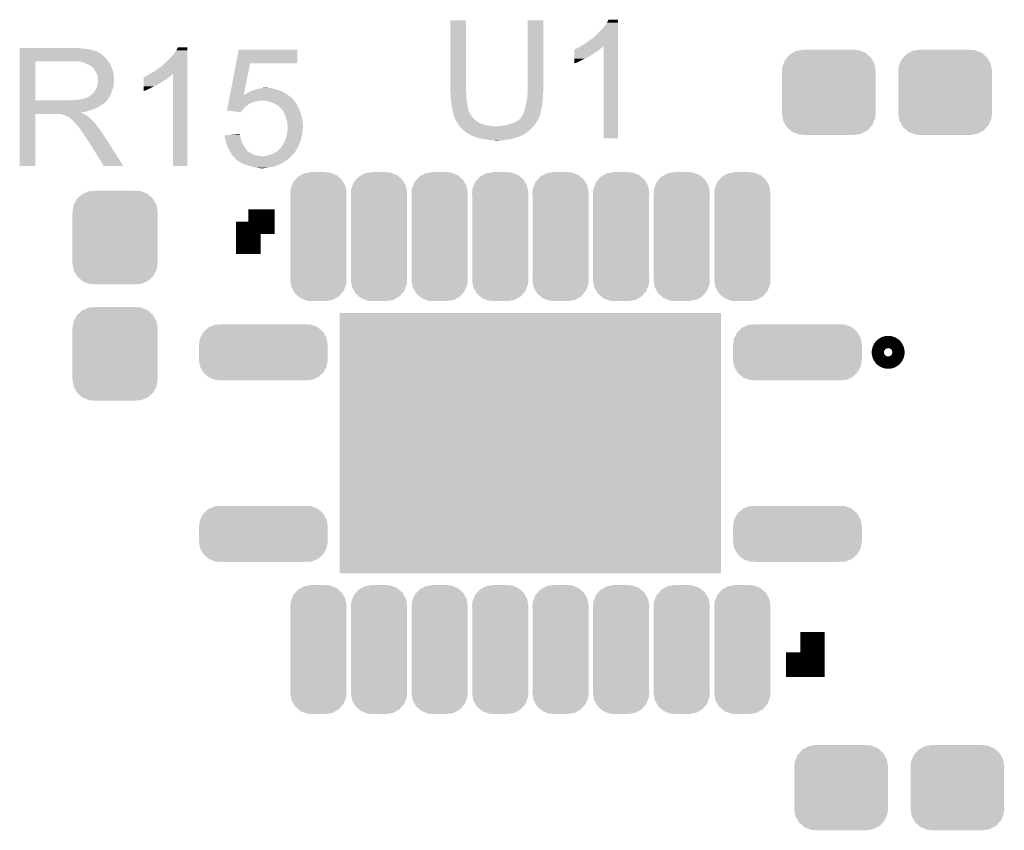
# Model space of a CAD drawing. Extents: x -1.3 to 24.2, y -3.9 to 39.7.
# Tile 37 of 48: x 7.2 to 15.3, y 21.9 to 28.6. Entities that reach past the tile are written whole.
import ezdxf

# ---------------------------------------------------------------- set-up
doc = ezdxf.new("R2010")
doc.units = 0
doc.layers.get('0').update_dxf_attribs({"linetype": 'CONTINUOUS'})
doc.layers.add('5V_TO_3V3_CLICK_V100_GTO', color=12, linetype='CONTINUOUS')
doc.layers.add('5V_TO_3V3_CLICK_V100_GTS', color=13, linetype='CONTINUOUS')

# ---------------------------------------------------------------- blocks, each defined once
blk = doc.blocks.new('RECTANGLE_45')
blk.add_solid([(1.5748, 1.07442), (1.5748, -1.07442), (-1.5748, 1.07442), (-1.5748, -1.07442)])
blk = doc.blocks.new('CUSTOM_50')
for points in [[(-0.320744, 0.31339), (-0.298526, 0.325596), (0.317222, 0.31339), (0.30335, 0.325596)], [(-0.298526, 0.325596), (-0.268438, 0.342124), (0.30335, 0.325596), (0.2622, 0.342124)], [(-0.268438, 0.342124), (-0.233628, 0.347838), (0.2622, 0.342124), (0.247972, 0.347838)], [(-0.233628, 0.347838), (-0.20955, 0.35179), (0.247972, 0.347838), (0.20955, 0.35179)], [(-0.37475, 0.234078), (-0.360486, 0.26887), (0.377262, 0.234078), (0.357822, 0.26887)], [(-0.360486, 0.26887), (-0.34504, 0.286174), (0.357822, 0.26887), (0.348152, 0.286174)], [(-0.34504, 0.286174), (-0.320744, 0.31339), (0.348152, 0.286174), (0.317222, 0.31339)], [(-0.38735, 0.17526), (-0.383124, 0.213652), (0.38735, 0.17526), (0.380766, 0.213652)], [(-0.38608, 0.154124), (-0.38735, 0.17526), (0.38608, 0.154124), (0.38735, 0.17526)], [(-0.383124, 0.213652), (-0.37475, 0.234078), (0.380766, 0.213652), (0.377262, 0.234078)], [(-0.38608, -0.154124), (-0.38608, 0.154124), (0.38608, -0.154124), (0.38608, 0.154124)], [(-0.38735, -0.17526), (-0.38608, -0.154124), (0.38735, -0.17526), (0.38608, -0.154124)], [(-0.380764, -0.213652), (-0.38735, -0.17526), (0.383124, -0.213652), (0.38735, -0.17526)], [(-0.377262, -0.234078), (-0.380764, -0.213652), (0.374748, -0.234078), (0.383124, -0.213652)], [(-0.35782, -0.26887), (-0.377262, -0.234078), (0.360486, -0.26887), (0.374748, -0.234078)], [(-0.348152, -0.286174), (-0.35782, -0.26887), (0.345038, -0.286174), (0.360486, -0.26887)], [(-0.31722, -0.31339), (-0.348152, -0.286174), (0.320744, -0.31339), (0.345038, -0.286174)], [(-0.30335, -0.325596), (-0.31722, -0.31339), (0.298524, -0.325596), (0.320744, -0.31339)], [(-0.262198, -0.342124), (-0.30335, -0.325596), (0.268438, -0.342124), (0.298524, -0.325596)], [(-0.247972, -0.347838), (-0.262198, -0.342124), (0.233626, -0.347838), (0.268438, -0.342124)], [(-0.20955, -0.35179), (-0.247972, -0.347838), (0.20955, -0.35179), (0.233626, -0.347838)]]:
    blk.add_solid(points)
blk = doc.blocks.new('CUSTOM_57')
for points in [[(-0.189972, 0.469734), (-0.16903, 0.493782), (0.193256, 0.469734), (0.165226, 0.493782)], [(-0.16903, 0.493782), (-0.14355, 0.508024), (0.165226, 0.493782), (0.148624, 0.508024)], [(-0.14355, 0.508024), (-0.117698, 0.522472), (0.148624, 0.508024), (0.110746, 0.522472)], [(-0.117698, 0.522472), (-0.078598, 0.528982), (0.110746, 0.522472), (0.093678, 0.528982)], [(-0.078598, 0.528982), (-0.05969, 0.53213), (0.093678, 0.528982), (0.05969, 0.53213)], [(-0.229012, 0.394644), (-0.219668, 0.418614), (0.226498, 0.394644), (0.222324, 0.418614)], [(-0.219668, 0.418614), (-0.20765, 0.449432), (0.222324, 0.418614), (0.204802, 0.449432)], [(-0.20765, 0.449432), (-0.189972, 0.469734), (0.204802, 0.449432), (0.193256, 0.469734)], [(-0.23241, 0.36068), (-0.229012, 0.394644), (0.23241, 0.36068), (0.226498, 0.394644)], [(-0.23114, 0.339852), (-0.23241, 0.36068), (0.23114, 0.339852), (0.23241, 0.36068)], [(-0.23114, 0.33985), (-0.23114, 0.339852), (0.23114, 0.33985), (0.23114, 0.339852)], [(-0.23114, -0.33985), (-0.23114, 0.33985), (0.23114, -0.33985), (0.23114, 0.33985)], [(-0.23241, -0.36068), (-0.231162, -0.340194), (0.23241, -0.36068), (0.23114, -0.340194)], [(-0.226496, -0.394644), (-0.23241, -0.36068), (0.229012, -0.394644), (0.23241, -0.36068)], [(-0.231162, -0.340194), (-0.23114, -0.33985), (0.23114, -0.340194), (0.23114, -0.33985)], [(-0.222324, -0.418614), (-0.226496, -0.394644), (0.219666, -0.418614), (0.229012, -0.394644)], [(-0.2048, -0.449432), (-0.222324, -0.418614), (0.20765, -0.449432), (0.219666, -0.418614)], [(-0.193256, -0.469734), (-0.2048, -0.449432), (0.18997, -0.469734), (0.20765, -0.449432)], [(-0.165224, -0.493782), (-0.193256, -0.469734), (0.16903, -0.493782), (0.18997, -0.469734)], [(-0.148624, -0.508024), (-0.165224, -0.493782), (0.143548, -0.508024), (0.16903, -0.493782)], [(-0.110744, -0.522472), (-0.148624, -0.508024), (0.117698, -0.522472), (0.143548, -0.508024)], [(-0.093678, -0.528982), (-0.110744, -0.522472), (0.078596, -0.528982), (0.117698, -0.522472)], [(-0.05969, -0.53213), (-0.093678, -0.528982), (0.05969, -0.53213), (0.078596, -0.528982)]]:
    blk.add_solid(points)
blk = doc.blocks.new('CUSTOM_58')
for points in [[(-0.52111, 0.118894), (-0.49628, 0.165876), (0.522042, 0.118894), (0.495326, 0.165876)], [(-0.49628, 0.165876), (-0.49175, 0.170012), (0.495326, 0.165876), (0.492974, 0.170012)], [(-0.49175, 0.170012), (-0.45285, 0.205526), (0.492974, 0.170012), (0.451576, 0.205526)], [(-0.45285, 0.205526), (-0.446202, 0.2083), (0.451576, 0.205526), (0.448342, 0.2083)], [(-0.446202, 0.2083), (-0.39858, 0.228168), (0.448342, 0.2083), (0.39625, 0.228168)], [(-0.39858, 0.228168), (-0.37708, 0.229256), (0.39625, 0.228168), (0.393396, 0.229256)], [(-0.37708, 0.229256), (-0.33985, 0.23114), (0.393396, 0.229256), (0.33985, 0.23114)], [(-0.53213, 0.06096), (-0.523756, 0.113886), (0.53213, 0.06096), (0.522916, 0.113886)], [(-0.523756, 0.113886), (-0.52111, 0.118894), (0.522916, 0.113886), (0.522042, 0.118894)], [(-0.53213, 0.05969), (-0.53213, 0.06096), (0.53213, 0.05969), (0.53213, 0.06096)], [(-0.53213, -0.05969), (-0.53213, 0.05969), (0.53213, -0.05969), (0.53213, 0.05969)], [(-0.53213, -0.06096), (-0.53213, -0.05969), (0.53213, -0.06096), (0.53213, -0.05969)], [(-0.522916, -0.113882), (-0.53213, -0.06096), (0.523758, -0.113882), (0.53213, -0.06096)], [(-0.522044, -0.118894), (-0.522916, -0.113882), (0.521108, -0.118894), (0.523758, -0.113882)], [(-0.495328, -0.165874), (-0.522044, -0.118894), (0.49628, -0.165874), (0.521108, -0.118894)], [(-0.492976, -0.170012), (-0.495328, -0.165874), (0.491746, -0.170012), (0.49628, -0.165874)], [(-0.451582, -0.205524), (-0.492976, -0.170012), (0.452852, -0.205524), (0.491746, -0.170012)], [(-0.448346, -0.208302), (-0.451582, -0.205524), (0.446192, -0.208302), (0.452852, -0.205524)], [(-0.396262, -0.228166), (-0.448346, -0.208302), (0.39858, -0.228166), (0.446192, -0.208302)], [(-0.3934, -0.229258), (-0.396262, -0.228166), (0.377014, -0.229258), (0.39858, -0.228166)], [(-0.33985, -0.23114), (-0.3934, -0.229258), (0.33985, -0.23114), (0.377014, -0.229258)]]:
    blk.add_solid(points)
blk = doc.blocks.new('CUSTOM_59')
for points in [[(-0.312264, 0.321732), (-0.26893, 0.360448), (0.312592, 0.321732), (0.268592, 0.360448)], [(-0.26893, 0.360448), (-0.267216, 0.361152), (0.268592, 0.360448), (0.26779, 0.361152)], [(-0.267216, 0.361152), (-0.213724, 0.383108), (0.26779, 0.361152), (0.21312, 0.383108)], [(-0.213724, 0.383108), (-0.20803, 0.383392), (0.21312, 0.383108), (0.212412, 0.383392)], [(-0.20803, 0.383392), (-0.154122, 0.38608), (0.212412, 0.383392), (0.154132, 0.38608)], [(-0.35179, 0.21082), (-0.342144, 0.268372), (0.35179, 0.21082), (0.34192, 0.268372)], [(-0.342144, 0.268372), (-0.341452, 0.269636), (0.34192, 0.268372), (0.341702, 0.269636)], [(-0.341452, 0.269636), (-0.313432, 0.320688), (0.341702, 0.269636), (0.313176, 0.320688)], [(-0.313432, 0.320688), (-0.312264, 0.321732), (0.313176, 0.320688), (0.312592, 0.321732)], [(-0.35179, 0.20955), (-0.35179, 0.21082), (0.35179, 0.20955), (0.35179, 0.21082)], [(-0.35179, -0.20955), (-0.35179, 0.20955), (0.35179, -0.20955), (0.35179, 0.20955)], [(-0.35179, -0.21082), (-0.35179, -0.20955), (0.35179, -0.21082), (0.35179, -0.20955)], [(-0.34192, -0.268358), (-0.35179, -0.21082), (0.342148, -0.268358), (0.35179, -0.21082)], [(-0.341702, -0.269636), (-0.34192, -0.268358), (0.341446, -0.269636), (0.342148, -0.268358)], [(-0.313184, -0.320676), (-0.341702, -0.269636), (0.31344, -0.320676), (0.341446, -0.269636)], [(-0.312594, -0.321732), (-0.313184, -0.320676), (0.312258, -0.321732), (0.31344, -0.320676)], [(-0.268602, -0.36044), (-0.312594, -0.321732), (0.26894, -0.36044), (0.312258, -0.321732)], [(-0.267792, -0.361154), (-0.268602, -0.36044), (0.2672, -0.361154), (0.26894, -0.36044)], [(-0.213136, -0.383104), (-0.267792, -0.361154), (0.213734, -0.383104), (0.2672, -0.361154)], [(-0.212414, -0.383394), (-0.213136, -0.383104), (0.207926, -0.383394), (0.213734, -0.383104)], [(-0.154122, -0.38608), (-0.212414, -0.383394), (0.154132, -0.38608), (0.207926, -0.383394)]]:
    blk.add_solid(points)

msp = doc.modelspace()

# ---------------------------------------------------------------- linework, layer by layer
at = {"layer": '5V_TO_3V3_CLICK_V100_GTO', "const_width": 0.2032}
for points in [[(9.10082, 26.924), (9.31926, 26.924)], [(9.10082, 26.65476), (9.10082, 26.924)], [(13.54074, 23.2664), (13.75918, 23.2664), (13.75918, 23.53564)]]:
    msp.add_lwpolyline(points, dxfattribs=at)
at = {"layer": '5V_TO_3V3_CLICK_V100_GTO', "const_width": 0.17018}
msp.add_lwpolyline([(14.33322, 25.8445, 1), (14.43482, 25.8445, 1)], format="xyb", close=True, dxfattribs=at)
at = {"layer": '5V_TO_3V3_CLICK_V100_GTO'}
for points in [[(10.7696, 28.000958), (10.76962, 28.585138), (10.89914, 28.000958), (10.89914, 28.585138)], [(10.76962, 28.585138), (10.769622, 28.58516), (10.89914, 28.585138), (10.769622, 28.58516)], [(11.40714, 28.02128), (11.40716, 28.585138), (11.53668, 28.02128), (11.53668, 28.585138)], [(11.40716, 28.585138), (11.407162, 28.58516), (11.53668, 28.585138), (11.407162, 28.58516)], [(12.01166, 28.50134), (12.04722, 28.54198), (12.153898, 28.50134), (12.153898, 28.54198)], [(12.04722, 28.54198), (12.06246, 28.564842), (12.153898, 28.54198), (12.153898, 28.564842)], [(12.06246, 28.564842), (12.075162, 28.590218), (12.153898, 28.564842), (12.1539, 28.590218)], [(12.075162, 28.590218), (12.075174, 28.59024), (12.1539, 28.590218), (12.075174, 28.59024)], [(11.94054, 28.4353), (11.968478, 28.458158), (12.153896, 28.4353), (12.153896, 28.458158)], [(11.968478, 28.458158), (12.01166, 28.50134), (12.153896, 28.458158), (12.153898, 28.50134)], [(11.833008, 28.364178), (11.845698, 28.371792), (12.026898, 28.364178), (12.031976, 28.371792)], [(11.845698, 28.371792), (11.845712, 28.3718), (12.031976, 28.371792), (12.034498, 28.3718)], [(11.845712, 28.3718), (11.85418, 28.37688), (12.153894, 28.3718), (12.153894, 28.37688)], [(11.85418, 28.37688), (11.882122, 28.39212), (12.153894, 28.37688), (12.153894, 28.39212)], [(11.882122, 28.39212), (11.91006, 28.41244), (12.153894, 28.39212), (12.153896, 28.41244)], [(11.91006, 28.41244), (11.94054, 28.4353), (12.153896, 28.41244), (12.153896, 28.4353)], [(12.03452, 27.609822), (12.034498, 28.3718), (12.153878, 27.609822), (12.153894, 28.3718)], [(7.21362, 28.35402), (7.213622, 28.35656), (7.71906, 28.35402), (7.69112, 28.35656)], [(7.21362, 28.34894), (7.21362, 28.35402), (7.749538, 28.34894), (7.71906, 28.35402)], [(7.21362, 28.3464), (7.21362, 28.34894), (7.7851, 28.3464), (7.749538, 28.34894)], [(7.21362, 28.33878), (7.21362, 28.3464), (7.815578, 28.33878), (7.7851, 28.3464)], [(7.21362, 28.3337), (7.21362, 28.33878), (7.830822, 28.3337), (7.815578, 28.33878)], [(7.21362, 28.33116), (7.21362, 28.3337), (7.843522, 28.33116), (7.830822, 28.3337)], [(7.21362, 28.331138), (7.21362, 28.33116), (7.84606, 28.331138), (7.843522, 28.33116)], [(7.21362, 28.328614), (7.21362, 28.331138), (7.846074, 28.328614), (7.84606, 28.331138)], [(7.21362, 28.32354), (7.21362, 28.328614), (7.85622, 28.32354), (7.846074, 28.328614)], [(7.21362, 28.318458), (7.21362, 28.32354), (7.868922, 28.318458), (7.85622, 28.32354)], [(7.21362, 28.3083), (7.21362, 28.318458), (7.88416, 28.3083), (7.868922, 28.318458)], [(7.21362, 28.2956), (7.21362, 28.3083), (7.8994, 28.2956), (7.88416, 28.3083)], [(7.21362, 28.28036), (7.21362, 28.2956), (7.917182, 28.28036), (7.8994, 28.2956)], [(8.45566, 28.27274), (8.49122, 28.31338), (8.597898, 28.27274), (8.597898, 28.31338)], [(8.49122, 28.31338), (8.50646, 28.336242), (8.597898, 28.31338), (8.597898, 28.336242)], [(8.50646, 28.336242), (8.519162, 28.361618), (8.597898, 28.336242), (8.5979, 28.361618)], [(8.519162, 28.361618), (8.519174, 28.36164), (8.5979, 28.361618), (8.519174, 28.36164)], [(9.000156, 28.22956), (9.022092, 28.343838), (9.504658, 28.22956), (9.50468, 28.343838)], [(9.022092, 28.343838), (9.022098, 28.34386), (9.50468, 28.343838), (9.022098, 28.34386)], [(11.79323, 28.29052), (11.793234, 28.30576), (11.920216, 28.29052), (11.945622, 28.30576)], [(11.79323, 28.290498), (11.79323, 28.29052), (11.91768, 28.290498), (11.920216, 28.29052)], [(11.79323, 28.287974), (11.79323, 28.290498), (11.917666, 28.287974), (11.91768, 28.290498)], [(11.793234, 28.30576), (11.793236, 28.321), (11.945622, 28.30576), (11.96848, 28.321)], [(11.793236, 28.321), (11.79324, 28.3337), (11.96848, 28.321), (11.988798, 28.3337)], [(11.79324, 28.3337), (11.793242, 28.34386), (11.988798, 28.3337), (12.00099, 28.34386)], [(11.793242, 28.34386), (11.795766, 28.343866), (12.00099, 28.34386), (12.000998, 28.343866)], [(11.795766, 28.343866), (11.7983, 28.3464), (12.000998, 28.343866), (12.00404, 28.3464)], [(11.7983, 28.3464), (11.798304, 28.346402), (12.00404, 28.3464), (12.004042, 28.346402)], [(11.798304, 28.346402), (11.803382, 28.34894), (12.004042, 28.346402), (12.007214, 28.34894)], [(11.803382, 28.34894), (11.811004, 28.351482), (12.007214, 28.34894), (12.010392, 28.351482)], [(11.811004, 28.351482), (11.818622, 28.35656), (12.010392, 28.351482), (12.01674, 28.35656)], [(11.818622, 28.35656), (11.828778, 28.36164), (12.01674, 28.35656), (12.023512, 28.36164)], [(11.828778, 28.36164), (11.833008, 28.364178), (12.023512, 28.36164), (12.026898, 28.364178)], [(7.213612, 27.924782), (7.213618, 28.24732), (7.34314, 27.924782), (7.343142, 28.24732)], [(7.213618, 28.260042), (7.21362, 28.28036), (7.93496, 28.260042), (7.917182, 28.28036)], [(7.213618, 28.24734), (7.213618, 28.260042), (7.944838, 28.24734), (7.93496, 28.260042)], [(7.213618, 28.24732), (7.213618, 28.24734), (7.343142, 28.24732), (7.65048, 28.24734)], [(7.721602, 28.24226), (7.688582, 28.24734), (7.948788, 28.24226), (7.944838, 28.24734)], [(7.740242, 28.237176), (7.721602, 28.24226), (7.95274, 28.237176), (7.948788, 28.24226)], [(7.74954, 28.23464), (7.740242, 28.237176), (7.952744, 28.23464), (7.95274, 28.237176)], [(7.749552, 28.234634), (7.74954, 28.23464), (7.952744, 28.234634), (7.952744, 28.23464)], [(7.76986, 28.22448), (7.749552, 28.234634), (7.96036, 28.22448), (7.952744, 28.234634)], [(7.78764, 28.21686), (7.76986, 28.22448), (7.963408, 28.21686), (7.96036, 28.22448)], [(7.79611, 28.21178), (7.78764, 28.21686), (7.96544, 28.21178), (7.963408, 28.21686)], [(7.80034, 28.209242), (7.79611, 28.21178), (7.966528, 28.209242), (7.96544, 28.21178)], [(7.807964, 28.20416), (7.80034, 28.209242), (7.968706, 28.20416), (7.966528, 28.209242)], [(8.38454, 28.2067), (8.412478, 28.229558), (8.597896, 28.2067), (8.597896, 28.229558)], [(8.412478, 28.229558), (8.45566, 28.27274), (8.597896, 28.229558), (8.597898, 28.27274)], [(8.949936, 27.96794), (9.000152, 28.229542), (9.063272, 27.96794), (9.116056, 28.229542)], [(9.000152, 28.229542), (9.000156, 28.22956), (9.116056, 28.229542), (9.504658, 28.22956)], [(11.79322, 28.23718), (11.793226, 28.26766), (11.816078, 28.23718), (11.87704, 28.26766)], [(11.79322, 28.22959), (11.79322, 28.23718), (11.79322, 28.22959), (11.816078, 28.23718)], [(11.793226, 28.26766), (11.793228, 28.27528), (11.87704, 28.26766), (11.894818, 28.27528)], [(11.793228, 28.27528), (11.79323, 28.2829), (11.894818, 28.27528), (11.907522, 28.2829)], [(11.79323, 28.2829), (11.79323, 28.287974), (11.907522, 28.2829), (11.917666, 28.287974)], [(7.810504, 28.204152), (7.807964, 28.20416), (7.96871, 28.204152), (7.968706, 28.20416)], [(7.81812, 28.194), (7.810504, 28.204152), (7.97306, 28.194), (7.96871, 28.204152)], [(7.82574, 28.18384), (7.81812, 28.194), (7.976448, 28.18384), (7.97306, 28.194)], [(7.834812, 28.17114), (7.82574, 28.18384), (7.98068, 28.17114), (7.976448, 28.18384)], [(7.83844, 28.166058), (7.834812, 28.17114), (7.982206, 28.166058), (7.98068, 28.17114)], [(7.8486, 28.145738), (7.83844, 28.166058), (7.9883, 28.145738), (7.982206, 28.166058)], [(7.85622, 28.130496), (7.8486, 28.145738), (7.989826, 28.130496), (7.9883, 28.145738)], [(7.857672, 28.12034), (7.85622, 28.130496), (7.99084, 28.12034), (7.989826, 28.130496)], [(8.255004, 28.122882), (8.262618, 28.127958), (8.454392, 28.122882), (8.460738, 28.127958)], [(8.262618, 28.127958), (8.262622, 28.12796), (8.460738, 28.127958), (8.46074, 28.12796)], [(8.262622, 28.12796), (8.272778, 28.13304), (8.46074, 28.12796), (8.46582, 28.13304)], [(8.272778, 28.13304), (8.289702, 28.143194), (8.46582, 28.13304), (8.475974, 28.143194)], [(8.289702, 28.143194), (8.289712, 28.1432), (8.475974, 28.143194), (8.478498, 28.1432)], [(8.289712, 28.1432), (8.29818, 28.14828), (8.597894, 28.1432), (8.597894, 28.14828)], [(8.29818, 28.14828), (8.326122, 28.16352), (8.597894, 28.14828), (8.597894, 28.16352)], [(8.326122, 28.16352), (8.35406, 28.18384), (8.597894, 28.16352), (8.597896, 28.18384)], [(8.35406, 28.18384), (8.38454, 28.2067), (8.597896, 28.18384), (8.597896, 28.2067)], [(8.47852, 27.381222), (8.478498, 28.1432), (8.597878, 27.381222), (8.597894, 28.1432)], [(7.85114, 28.041598), (7.856218, 28.054298), (7.988298, 28.041598), (7.99084, 28.054298)], [(7.856218, 28.054298), (7.85912, 28.074616), (7.99084, 28.054298), (7.99084, 28.074616)], [(7.85876, 28.112718), (7.857672, 28.12034), (7.991476, 28.112718), (7.99084, 28.12034)], [(7.858762, 28.100018), (7.85876, 28.112718), (7.992534, 28.100018), (7.991476, 28.112718)], [(7.8613, 28.092396), (7.858762, 28.100018), (7.99317, 28.092396), (7.992534, 28.100018)], [(7.85912, 28.074616), (7.859846, 28.079696), (7.99084, 28.074616), (7.993378, 28.079696)], [(7.859846, 28.079696), (7.8613, 28.08986), (7.993378, 28.079696), (7.993378, 28.08986)], [(7.8613, 28.089862), (7.8613, 28.092396), (7.99338, 28.089862), (7.99317, 28.092396)], [(7.8613, 28.08986), (7.8613, 28.089862), (7.993378, 28.08986), (7.99338, 28.089862)], [(8.237226, 28.03906), (8.237228, 28.04668), (8.32104, 28.03906), (8.338818, 28.04668)], [(8.237228, 28.04668), (8.23723, 28.0543), (8.338818, 28.04668), (8.351522, 28.0543)], [(8.23723, 28.06192), (8.237234, 28.07716), (8.364216, 28.06192), (8.389622, 28.07716)], [(8.23723, 28.061898), (8.23723, 28.06192), (8.36168, 28.061898), (8.364216, 28.06192)], [(8.23723, 28.059374), (8.23723, 28.061898), (8.361666, 28.059374), (8.36168, 28.061898)], [(8.23723, 28.0543), (8.23723, 28.059374), (8.351522, 28.0543), (8.361666, 28.059374)], [(8.237234, 28.07716), (8.237236, 28.0924), (8.389622, 28.07716), (8.41248, 28.0924)], [(8.237236, 28.0924), (8.23724, 28.1051), (8.41248, 28.0924), (8.432798, 28.1051)], [(8.23724, 28.1051), (8.237242, 28.11526), (8.432798, 28.1051), (8.44499, 28.11526)], [(8.237242, 28.11526), (8.239766, 28.115266), (8.44499, 28.11526), (8.444998, 28.115266)], [(8.239766, 28.115266), (8.2423, 28.1178), (8.444998, 28.115266), (8.44804, 28.1178)], [(8.2423, 28.1178), (8.242304, 28.117802), (8.44804, 28.1178), (8.448042, 28.117802)], [(8.242304, 28.117802), (8.247382, 28.12034), (8.448042, 28.117802), (8.451214, 28.12034)], [(8.247382, 28.12034), (8.255004, 28.122882), (8.451214, 28.12034), (8.454392, 28.122882)], [(7.785098, 27.955238), (7.807322, 27.973018), (7.955068, 27.955238), (7.96544, 27.973018)], [(7.807322, 27.973018), (7.810498, 27.975558), (7.96544, 27.973018), (7.966362, 27.975558)], [(7.810498, 27.975558), (7.8232, 27.98826), (7.966362, 27.975558), (7.97098, 27.98826)], [(7.8232, 27.98826), (7.833358, 28.000958), (7.97098, 27.98826), (7.975598, 28.000958)], [(7.833358, 28.000958), (7.835898, 28.0035), (7.975598, 28.000958), (7.976522, 28.0035)], [(7.835898, 28.0035), (7.83844, 28.008578), (7.976522, 28.0035), (7.978368, 28.008578)], [(7.83844, 28.008578), (7.843518, 28.016198), (7.978368, 28.008578), (7.981138, 28.016198)], [(7.843518, 28.016198), (7.848598, 28.028898), (7.981138, 28.016198), (7.985756, 28.028898)], [(7.848598, 28.0289), (7.85114, 28.041598), (7.985758, 28.0289), (7.988298, 28.041598)], [(7.848598, 28.028898), (7.848598, 28.0289), (7.985756, 28.028898), (7.985758, 28.0289)], [(8.23722, 28.00858), (8.237226, 28.03906), (8.260078, 28.00858), (8.32104, 28.03906)], [(8.23722, 28.00099), (8.23722, 28.00858), (8.23722, 28.00099), (8.260078, 28.00858)], [(8.947498, 27.95524), (8.94946, 27.965452), (9.44626, 27.95524), (9.431966, 27.965452)], [(8.94946, 27.965452), (8.949936, 27.96794), (9.062772, 27.965452), (9.065266, 27.96794)], [(9.062772, 27.965452), (9.063272, 27.96794), (9.431966, 27.965452), (9.428482, 27.96794)], [(9.065266, 27.96794), (9.067806, 27.967954), (9.428482, 27.96794), (9.428462, 27.967954)], [(9.067806, 27.967954), (9.070348, 27.97302), (9.428462, 27.967954), (9.42137, 27.97302)], [(9.070348, 27.97302), (9.07796, 27.97556), (9.42137, 27.97302), (9.417814, 27.97556)], [(9.07796, 27.97556), (9.088118, 27.98064), (9.417814, 27.97556), (9.410702, 27.98064)], [(9.088118, 27.98064), (9.088122, 27.980642), (9.410702, 27.98064), (9.4107, 27.980642)], [(9.088122, 27.980642), (9.095738, 27.985718), (9.4107, 27.980642), (9.401816, 27.985718)], [(9.095738, 27.985718), (9.118602, 27.99842), (9.401816, 27.985718), (9.379588, 27.99842)], [(9.118602, 27.99842), (9.125586, 28.00096), (9.379588, 27.99842), (9.375142, 28.00096)], [(9.125586, 28.00096), (9.14654, 28.00858), (9.375142, 28.00096), (9.348472, 28.00858)], [(9.14654, 28.00858), (9.171304, 28.0162), (9.348472, 28.00858), (9.3218, 28.0162)], [(9.171304, 28.0162), (9.17956, 28.01874), (9.3218, 28.0162), (9.314178, 28.01874)], [(9.17956, 28.01874), (9.190558, 28.021278), (9.314178, 28.01874), (9.30656, 28.021278)], [(9.190558, 28.021278), (9.21258, 28.02636), (9.30656, 28.021278), (9.281162, 28.02636)], [(9.21258, 28.02636), (9.230346, 28.028898), (9.268464, 28.02636), (9.260842, 28.028898)], [(9.230346, 28.028898), (9.230362, 28.0289), (9.260842, 28.028898), (9.230362, 28.0289)], [(10.7696, 27.993338), (10.7696, 28.000958), (10.901046, 27.993338), (10.89914, 28.000958)], [(10.769832, 27.990798), (10.7696, 27.993338), (10.90168, 27.990798), (10.901046, 27.993338)], [(10.77214, 27.9654), (10.769832, 27.990798), (10.90168, 27.9654), (10.90168, 27.990798)], [(10.77214, 27.95016), (10.77214, 27.9654), (10.90168, 27.95016), (10.90168, 27.9654)], [(11.4046, 27.95778), (11.406928, 27.985718), (11.53414, 27.95778), (11.53414, 27.985718)], [(11.406928, 27.985718), (11.40714, 27.988258), (11.53414, 27.985718), (11.534648, 27.988258)], [(11.40714, 27.998418), (11.40714, 28.02128), (11.53668, 27.998418), (11.53668, 28.02128)], [(11.40714, 27.988258), (11.40714, 27.998418), (11.534648, 27.988258), (11.53668, 27.998418)], [(7.21361, 27.91206), (7.213612, 27.914594), (7.924778, 27.91206), (7.9248, 27.914594)], [(7.21361, 27.912054), (7.21361, 27.91206), (7.922254, 27.912054), (7.924778, 27.91206)], [(7.21361, 27.896818), (7.21361, 27.912054), (7.907016, 27.896818), (7.922254, 27.912054)], [(7.21361, 27.891738), (7.21361, 27.896818), (7.89686, 27.891738), (7.907016, 27.896818)], [(7.21361, 27.884118), (7.21361, 27.891738), (7.886698, 27.884118), (7.89686, 27.891738)], [(7.21361, 27.86888), (7.21361, 27.884118), (7.8613, 27.86888), (7.886698, 27.884118)], [(7.213612, 27.92476), (7.213612, 27.924782), (7.632698, 27.92476), (7.34314, 27.924782)], [(7.213612, 27.914594), (7.213612, 27.92476), (7.9248, 27.914594), (7.93496, 27.92476)], [(7.632698, 27.92476), (7.650464, 27.927298), (7.93496, 27.92476), (7.937498, 27.927298)], [(7.650464, 27.927298), (7.65048, 27.9273), (7.937498, 27.927298), (7.937498, 27.9273)], [(7.670798, 27.9273), (7.716518, 27.93238), (7.937498, 27.9273), (7.940886, 27.93238)], [(7.716518, 27.93238), (7.757158, 27.94254), (7.940886, 27.93238), (7.947662, 27.94254)], [(7.759696, 27.94254), (7.767316, 27.947618), (7.947662, 27.94254), (7.950624, 27.947618)], [(7.767316, 27.947618), (7.774938, 27.95016), (7.950624, 27.947618), (7.952106, 27.95016)], [(7.774938, 27.95016), (7.785098, 27.955238), (7.952106, 27.95016), (7.955068, 27.955238)], [(8.932384, 27.876498), (8.933846, 27.884118), (9.083038, 27.876498), (9.095738, 27.884118)], [(8.933846, 27.884118), (8.93531, 27.891738), (9.095738, 27.884118), (9.10336, 27.891738)], [(8.93531, 27.891738), (8.935796, 27.894278), (9.10336, 27.891738), (9.108436, 27.894278)], [(8.935796, 27.894278), (8.936284, 27.896818), (9.108436, 27.894278), (9.11098, 27.896818)], [(8.936284, 27.896818), (8.93921, 27.912058), (9.11098, 27.896818), (9.146538, 27.912058)], [(8.93921, 27.912058), (8.939698, 27.9146), (9.146538, 27.912058), (9.164318, 27.9146)], [(8.939698, 27.9146), (8.940674, 27.91968), (9.164318, 27.9146), (9.1821, 27.91968)], [(8.940674, 27.91968), (8.94116, 27.92222), (9.1821, 27.91968), (9.194798, 27.92222)], [(8.94116, 27.92222), (8.941648, 27.924758), (9.478644, 27.92222), (9.47674, 27.924758)], [(8.941648, 27.924758), (8.944084, 27.937454), (9.47674, 27.924758), (9.464046, 27.937454)], [(8.944084, 27.937454), (8.944572, 27.939992), (9.464046, 27.937454), (9.46404, 27.939992)], [(8.944572, 27.939992), (8.947498, 27.95524), (9.46404, 27.939992), (9.44626, 27.95524)], [(9.250678, 27.91968), (9.232898, 27.92222), (9.48055, 27.91968), (9.478644, 27.92222)], [(9.281158, 27.91206), (9.250678, 27.91968), (9.486266, 27.91206), (9.48055, 27.91968)], [(9.300216, 27.904438), (9.281158, 27.91206), (9.491982, 27.904438), (9.486266, 27.91206)], [(9.30656, 27.9019), (9.300216, 27.904438), (9.493506, 27.9019), (9.491982, 27.904438)], [(9.32688, 27.89174), (9.30656, 27.9019), (9.499598, 27.89174), (9.493506, 27.9019)], [(9.344658, 27.881582), (9.32688, 27.89174), (9.506372, 27.881582), (9.499598, 27.89174)], [(10.77214, 27.940002), (10.77214, 27.95016), (10.902528, 27.940002), (10.90168, 27.95016)], [(10.774398, 27.91968), (10.77214, 27.940002), (10.90422, 27.91968), (10.902528, 27.940002)], [(10.77468, 27.91714), (10.774398, 27.91968), (10.904644, 27.91714), (10.90422, 27.91968)], [(10.77976, 27.876502), (10.77468, 27.91714), (10.911418, 27.876502), (10.904644, 27.91714)], [(11.38682, 27.861258), (11.395286, 27.899358), (11.521914, 27.861258), (11.52906, 27.899358)], [(11.395286, 27.899358), (11.39698, 27.90698), (11.52906, 27.899358), (11.529568, 27.90698)], [(11.39698, 27.90698), (11.40206, 27.932378), (11.529568, 27.90698), (11.53126, 27.932378)], [(11.40206, 27.932378), (11.402568, 27.937462), (11.53126, 27.932378), (11.5316, 27.937462)], [(11.402568, 27.937462), (11.40409, 27.952698), (11.5316, 27.937462), (11.53414, 27.952698)], [(11.40409, 27.952698), (11.4046, 27.95778), (11.53414, 27.952698), (11.53414, 27.95778)], [(7.2136, 27.381222), (7.213608, 27.812978), (7.343118, 27.381222), (7.34314, 27.812978)], [(7.213608, 27.823158), (7.21361, 27.825666), (7.721604, 27.823158), (7.719092, 27.825666)], [(7.213608, 27.820618), (7.213608, 27.823158), (7.726682, 27.820618), (7.721604, 27.823158)], [(7.213608, 27.81554), (7.213608, 27.820618), (7.7343, 27.81554), (7.726682, 27.820618)], [(7.213608, 27.813), (7.213608, 27.81554), (7.740652, 27.813), (7.7343, 27.81554)], [(7.213608, 27.812978), (7.213608, 27.813), (7.34314, 27.812978), (7.536178, 27.813)], [(7.21361, 27.86126), (7.21361, 27.86888), (7.84606, 27.86126), (7.8613, 27.86888)], [(7.21361, 27.84602), (7.21361, 27.86126), (7.810498, 27.84602), (7.84606, 27.86126)], [(7.21361, 27.840938), (7.21361, 27.84602), (7.787638, 27.840938), (7.810498, 27.84602)], [(7.21361, 27.83332), (7.21361, 27.840938), (7.767318, 27.83332), (7.787638, 27.840938)], [(7.21361, 27.82824), (7.21361, 27.83332), (7.744458, 27.82824), (7.767318, 27.83332)], [(7.21361, 27.825666), (7.21361, 27.82824), (7.719092, 27.825666), (7.744458, 27.82824)], [(7.546338, 27.81046), (7.536178, 27.813), (7.747002, 27.81046), (7.740652, 27.813)], [(7.561574, 27.807926), (7.559034, 27.81046), (7.751226, 27.807926), (7.747002, 27.81046)], [(7.564116, 27.80792), (7.561574, 27.807926), (7.751236, 27.80792), (7.751226, 27.807926)], [(7.594598, 27.79776), (7.564116, 27.80792), (7.768168, 27.79776), (7.751236, 27.80792)], [(8.925564, 27.840964), (8.927996, 27.85364), (9.050044, 27.840964), (9.06272, 27.85364)], [(8.925744, 27.84094), (8.925564, 27.840964), (9.05002, 27.84094), (9.050044, 27.840964)], [(9.039848, 27.825702), (8.925744, 27.84094), (9.039848, 27.825702), (9.05002, 27.84094)], [(8.927996, 27.85364), (8.930434, 27.866338), (9.06272, 27.85364), (9.072878, 27.866338)], [(8.930434, 27.866338), (8.932384, 27.876498), (9.072878, 27.866338), (9.083038, 27.876498)], [(9.351012, 27.8765), (9.344658, 27.881582), (9.50976, 27.8765), (9.506372, 27.881582)], [(9.357358, 27.871422), (9.351012, 27.8765), (9.511454, 27.871422), (9.50976, 27.8765)], [(9.364974, 27.863806), (9.357358, 27.871422), (9.513992, 27.863806), (9.511454, 27.871422)], [(9.367498, 27.8638), (9.364974, 27.863806), (9.513994, 27.8638), (9.513992, 27.863806)], [(9.36752, 27.861266), (9.367498, 27.8638), (9.51484, 27.861266), (9.513994, 27.8638)], [(9.36753, 27.861256), (9.36752, 27.861266), (9.514842, 27.861256), (9.51484, 27.861266)], [(9.38107, 27.846018), (9.36753, 27.861256), (9.525002, 27.846018), (9.514842, 27.861256)], [(9.387838, 27.8384), (9.38107, 27.846018), (9.526908, 27.8384), (9.525002, 27.846018)], [(9.394192, 27.825698), (9.387838, 27.8384), (9.530082, 27.825698), (9.526908, 27.8384)], [(9.40054, 27.813), (9.394192, 27.825698), (9.534844, 27.813), (9.530082, 27.825698)], [(9.403314, 27.805378), (9.40054, 27.813), (9.5377, 27.805378), (9.534844, 27.813)], [(9.410702, 27.78506), (9.403314, 27.805378), (9.54278, 27.78506), (9.5377, 27.805378)], [(10.78484, 27.858722), (10.77976, 27.876502), (10.91438, 27.858722), (10.911418, 27.876502)], [(10.784842, 27.85872), (10.78484, 27.858722), (10.91438, 27.85872), (10.91438, 27.858722)], [(10.786656, 27.846018), (10.784842, 27.85872), (10.916922, 27.846018), (10.91438, 27.85872)], [(10.78738, 27.84094), (10.786656, 27.846018), (10.918954, 27.84094), (10.916922, 27.846018)], [(10.788652, 27.833316), (10.78738, 27.84094), (10.922, 27.833316), (10.918954, 27.84094)], [(10.789076, 27.830774), (10.788652, 27.833316), (10.922004, 27.830774), (10.922, 27.833316)], [(10.78992, 27.825702), (10.789076, 27.830774), (10.925386, 27.825702), (10.922004, 27.830774)], [(10.790938, 27.823158), (10.78992, 27.825702), (10.92708, 27.823158), (10.925386, 27.825702)], [(10.794998, 27.813002), (10.790938, 27.823158), (10.93216, 27.813002), (10.92708, 27.823158)], [(10.795, 27.813), (10.794998, 27.813002), (10.93216, 27.813), (10.93216, 27.813002)], [(10.79754, 27.800302), (10.795, 27.813), (10.94232, 27.800302), (10.93216, 27.813)], [(11.361422, 27.795222), (11.3665, 27.80284), (11.50656, 27.795222), (11.508738, 27.80284)], [(11.3665, 27.80284), (11.373612, 27.82062), (11.508738, 27.80284), (11.51382, 27.82062)], [(11.373612, 27.82062), (11.37666, 27.828238), (11.51382, 27.82062), (11.515342, 27.828238)], [(11.37666, 27.828238), (11.38174, 27.84348), (11.515342, 27.828238), (11.518392, 27.84348)], [(11.38174, 27.84348), (11.386094, 27.85872), (11.518392, 27.84348), (11.52144, 27.85872)], [(11.386094, 27.85872), (11.38682, 27.861258), (11.52144, 27.85872), (11.521914, 27.861258)], [(7.599678, 27.79522), (7.594598, 27.79776), (7.7724, 27.79522), (7.768168, 27.79776)], [(7.604758, 27.79268), (7.599678, 27.79522), (7.775576, 27.79268), (7.7724, 27.79522)], [(7.612378, 27.787602), (7.604758, 27.79268), (7.781924, 27.787602), (7.775576, 27.79268)], [(7.617456, 27.785062), (7.612378, 27.787602), (7.785098, 27.785062), (7.781924, 27.787602)], [(7.619994, 27.78506), (7.617456, 27.785062), (7.7851, 27.78506), (7.785098, 27.785062)], [(7.62254, 27.782522), (7.619994, 27.78506), (7.787638, 27.782522), (7.7851, 27.78506)], [(7.6327, 27.7749), (7.62254, 27.782522), (7.79526, 27.7749), (7.787638, 27.782522)], [(7.635876, 27.77236), (7.6327, 27.7749), (7.7978, 27.77236), (7.79526, 27.7749)], [(7.642228, 27.767278), (7.635876, 27.77236), (7.805422, 27.767278), (7.7978, 27.77236)], [(7.645398, 27.764742), (7.642228, 27.767278), (7.807958, 27.764742), (7.805422, 27.767278)], [(7.668262, 27.741878), (7.645398, 27.764742), (7.83082, 27.741878), (7.807958, 27.764742)], [(7.675878, 27.73426), (7.668262, 27.741878), (7.836536, 27.73426), (7.83082, 27.741878)], [(7.683498, 27.7241), (7.675878, 27.73426), (7.844156, 27.7241), (7.836536, 27.73426)], [(7.68477, 27.72156), (7.683498, 27.7241), (7.84606, 27.72156), (7.844156, 27.7241)], [(7.686034, 27.719034), (7.68477, 27.72156), (7.848026, 27.719034), (7.84606, 27.72156)], [(9.41832, 27.75966), (9.410702, 27.78506), (9.54786, 27.75966), (9.54278, 27.78506)], [(9.41832, 27.759658), (9.41832, 27.75966), (9.547862, 27.759658), (9.54786, 27.75966)], [(9.4234, 27.736802), (9.41832, 27.759658), (9.5504, 27.736802), (9.547862, 27.759658)], [(9.4234, 27.7368), (9.4234, 27.736802), (9.5504, 27.7368), (9.5504, 27.736802)], [(9.4234, 27.719024), (9.4234, 27.7368), (9.552178, 27.719024), (9.5504, 27.7368)], [(10.797542, 27.8003), (10.79754, 27.800302), (10.94232, 27.8003), (10.94232, 27.800302)], [(10.80262, 27.785062), (10.797542, 27.8003), (10.95248, 27.785062), (10.94232, 27.8003)], [(10.802622, 27.78506), (10.80262, 27.785062), (10.95248, 27.78506), (10.95248, 27.785062)], [(10.805158, 27.779984), (10.802622, 27.78506), (10.95671, 27.779984), (10.95248, 27.78506)], [(10.80516, 27.774904), (10.805158, 27.779984), (10.960944, 27.774904), (10.95671, 27.779984)], [(10.808128, 27.769818), (10.80516, 27.774904), (10.96518, 27.769818), (10.960944, 27.774904)], [(10.817016, 27.75458), (10.808128, 27.769818), (10.982962, 27.75458), (10.96518, 27.769818)], [(10.82294, 27.74442), (10.817016, 27.75458), (10.99922, 27.74442), (10.982962, 27.75458)], [(10.824558, 27.74188), (10.82294, 27.74442), (11.003284, 27.74188), (10.99922, 27.74442)], [(10.824562, 27.741874), (10.824558, 27.74188), (11.005826, 27.741874), (11.003284, 27.74188)], [(10.82779, 27.7368), (10.824562, 27.741874), (11.010904, 27.7368), (11.005826, 27.741874)], [(10.831024, 27.731718), (10.82779, 27.7368), (11.0236, 27.731718), (11.010904, 27.7368)], [(10.834256, 27.72664), (10.831024, 27.731718), (11.04138, 27.72664), (11.0236, 27.731718)], [(10.839106, 27.71902), (10.834256, 27.72664), (11.061702, 27.71902), (11.04138, 27.72664)], [(11.22172, 27.71902), (11.254738, 27.72664), (11.46189, 27.71902), (11.467816, 27.72664)], [(11.254738, 27.72664), (11.28776, 27.7368), (11.467816, 27.72664), (11.47572, 27.7368)], [(11.28776, 27.7368), (11.318242, 27.752042), (11.47572, 27.7368), (11.485244, 27.752042)], [(11.318242, 27.752042), (11.325862, 27.757122), (11.485244, 27.752042), (11.48842, 27.757122)], [(11.325862, 27.757122), (11.33348, 27.7622), (11.48842, 27.757122), (11.490958, 27.7622)], [(11.33348, 27.7622), (11.34618, 27.77236), (11.490958, 27.7622), (11.496038, 27.77236)], [(11.34618, 27.77236), (11.348722, 27.774904), (11.496038, 27.77236), (11.49731, 27.774904)], [(11.348722, 27.774904), (11.351262, 27.77998), (11.49731, 27.774904), (11.499848, 27.77998)], [(11.351262, 27.77998), (11.353796, 27.782516), (11.499848, 27.77998), (11.501118, 27.782516)], [(11.353796, 27.782516), (11.356336, 27.785058), (11.501118, 27.782516), (11.503656, 27.785058)], [(11.356336, 27.785058), (11.356342, 27.785064), (11.503656, 27.785058), (11.503656, 27.785064)], [(11.356342, 27.785064), (11.361422, 27.795222), (11.503656, 27.785064), (11.50656, 27.795222)], [(7.68857, 27.71902), (7.686034, 27.719034), (7.848036, 27.71902), (7.848026, 27.719034)], [(7.703816, 27.6987), (7.68857, 27.71902), (7.86384, 27.6987), (7.848036, 27.71902)], [(7.71906, 27.67838), (7.703816, 27.6987), (7.880096, 27.67838), (7.86384, 27.6987)], [(7.722448, 27.673298), (7.71906, 27.67838), (7.88416, 27.673298), (7.880096, 27.67838)], [(7.741074, 27.64536), (7.722448, 27.673298), (7.90194, 27.64536), (7.88416, 27.673298)], [(7.74954, 27.63266), (7.741074, 27.64536), (7.909998, 27.63266), (7.90194, 27.64536)], [(8.936418, 27.637738), (8.99876, 27.642816), (9.03224, 27.637738), (9.029702, 27.642816)], [(8.99876, 27.642816), (9.0297, 27.645336), (9.029702, 27.642816), (9.0297, 27.645336)], [(9.416868, 27.63266), (9.420134, 27.6479), (9.54278, 27.63266), (9.54532, 27.6479)], [(9.420134, 27.6479), (9.4234, 27.66314), (9.54532, 27.6479), (9.547496, 27.66314)], [(9.425938, 27.711402), (9.4234, 27.719024), (9.55294, 27.711402), (9.552178, 27.719024)], [(9.4234, 27.66314), (9.423762, 27.66568), (9.547496, 27.66314), (9.54786, 27.66568)], [(9.423762, 27.66568), (9.425576, 27.678378), (9.54786, 27.66568), (9.5504, 27.678378)], [(9.425576, 27.678378), (9.42594, 27.680922), (9.5504, 27.678378), (9.5504, 27.680922)], [(9.42594, 27.698698), (9.425938, 27.711402), (9.55294, 27.698698), (9.55294, 27.711402)], [(9.42594, 27.688538), (9.42594, 27.698698), (9.5504, 27.688538), (9.55294, 27.698698)], [(9.42594, 27.680922), (9.42594, 27.688538), (9.5504, 27.680922), (9.5504, 27.688538)], [(10.84072, 27.716482), (10.839106, 27.71902), (11.087082, 27.716482), (11.061702, 27.71902)], [(10.840722, 27.71648), (10.84072, 27.716482), (11.0871, 27.71648), (11.087082, 27.716482)], [(10.845238, 27.7114), (10.840722, 27.71648), (11.1125, 27.7114), (11.0871, 27.71648)], [(10.847496, 27.70886), (10.845238, 27.7114), (11.142978, 27.70886), (11.1125, 27.7114)], [(10.86104, 27.69362), (10.847496, 27.70886), (11.439876, 27.69362), (11.453424, 27.70886)], [(10.863944, 27.69108), (10.86104, 27.69362), (11.43762, 27.69108), (11.439876, 27.69362)], [(10.890066, 27.668222), (10.863944, 27.69108), (11.412222, 27.668222), (11.43762, 27.69108)], [(10.901678, 27.65806), (10.890066, 27.668222), (11.39867, 27.65806), (11.412222, 27.668222)], [(10.916918, 27.647902), (10.901678, 27.65806), (11.385124, 27.647902), (11.39867, 27.65806)], [(10.922002, 27.64536), (10.916918, 27.647902), (11.381736, 27.64536), (11.385124, 27.647902)], [(10.922014, 27.645354), (10.922002, 27.64536), (11.379194, 27.645354), (11.381736, 27.64536)], [(10.927076, 27.642822), (10.922014, 27.645354), (11.376656, 27.642822), (11.379194, 27.645354)], [(10.92708, 27.64282), (10.927076, 27.642822), (11.376654, 27.64282), (11.376656, 27.642822)], [(10.927084, 27.642816), (10.92708, 27.64282), (11.374114, 27.642816), (11.376654, 27.64282)], [(10.92962, 27.640282), (10.927084, 27.642816), (11.370312, 27.640282), (11.374114, 27.642816)], [(10.935552, 27.63774), (10.92962, 27.640282), (11.366498, 27.63774), (11.370312, 27.640282)], [(11.142978, 27.70886), (11.158222, 27.708862), (11.453424, 27.70886), (11.453426, 27.708862)], [(11.158222, 27.708862), (11.165844, 27.7114), (11.453426, 27.708862), (11.455682, 27.7114)], [(11.178542, 27.7114), (11.19124, 27.71394), (11.455682, 27.7114), (11.45794, 27.71394)], [(11.19124, 27.71394), (11.22172, 27.71902), (11.45794, 27.71394), (11.46189, 27.71902)], [(7.76224, 27.614882), (7.74954, 27.63266), (7.921278, 27.614882), (7.909998, 27.63266)], [(7.7724, 27.597098), (7.76224, 27.614882), (7.932562, 27.597098), (7.921278, 27.614882)], [(7.774938, 27.592026), (7.7724, 27.597098), (7.93578, 27.592026), (7.932562, 27.597098)], [(7.780014, 27.589482), (7.774938, 27.592026), (7.937394, 27.589482), (7.93578, 27.592026)], [(7.782562, 27.5844), (7.780014, 27.589482), (7.940618, 27.5844), (7.937394, 27.589482)], [(7.909558, 27.38121), (7.782562, 27.5844), (8.069534, 27.38121), (7.940618, 27.5844)], [(8.90526, 27.6352), (8.936418, 27.637738), (9.033088, 27.6352), (9.03224, 27.637738)], [(8.90589, 27.63012), (8.90526, 27.6352), (9.03478, 27.63012), (9.033088, 27.6352)], [(8.90778, 27.61488), (8.90589, 27.63012), (9.03732, 27.61488), (9.03478, 27.63012)], [(8.912298, 27.594558), (8.90778, 27.61488), (9.0424, 27.594558), (9.03732, 27.61488)], [(8.91286, 27.592022), (8.912298, 27.594558), (9.043528, 27.592022), (9.0424, 27.594558)], [(8.92556, 27.55392), (8.91286, 27.592022), (9.060464, 27.55392), (9.043528, 27.592022)], [(9.3853, 27.553922), (9.387838, 27.559), (9.518014, 27.553922), (9.51992, 27.559)], [(9.387838, 27.559), (9.39546, 27.57424), (9.51992, 27.559), (9.526014, 27.57424)], [(9.39546, 27.57424), (9.405618, 27.597098), (9.526014, 27.57424), (9.535158, 27.597098)], [(9.405618, 27.597098), (9.40562, 27.5971), (9.535158, 27.597098), (9.535158, 27.5971)], [(9.40562, 27.5971), (9.41578, 27.627582), (9.535158, 27.5971), (9.54169, 27.627582)], [(9.41578, 27.627582), (9.416868, 27.63266), (9.54169, 27.627582), (9.54278, 27.63266)], [(10.947408, 27.632658), (10.935552, 27.63774), (11.356338, 27.632658), (11.366498, 27.63774)], [(10.95333, 27.63012), (10.947408, 27.632658), (11.346178, 27.63012), (11.356338, 27.632658)], [(10.965182, 27.62504), (10.95333, 27.63012), (11.336018, 27.62504), (11.346178, 27.63012)], [(10.995666, 27.61488), (10.965182, 27.62504), (11.30554, 27.61488), (11.336018, 27.62504)], [(11.00328, 27.612342), (10.995666, 27.61488), (11.296656, 27.612342), (11.30554, 27.61488)], [(11.04138, 27.60472), (11.00328, 27.612342), (11.269978, 27.60472), (11.296656, 27.612342)], [(11.05789, 27.60218), (11.04138, 27.60472), (11.24966, 27.60218), (11.269978, 27.60472)], [(11.0744, 27.59964), (11.05789, 27.60218), (11.2268, 27.59964), (11.24966, 27.60218)], [(11.09218, 27.5971), (11.0744, 27.59964), (11.21537, 27.5971), (11.2268, 27.59964)], [(11.107418, 27.59456), (11.09218, 27.5971), (11.20394, 27.59456), (11.21537, 27.5971)], [(11.142978, 27.59202), (11.132818, 27.59456), (11.155682, 27.59202), (11.20394, 27.59456)], [(12.153878, 27.6098), (12.03452, 27.609822), (12.153878, 27.6098), (12.153878, 27.609822)], [(8.927738, 27.54884), (8.92556, 27.55392), (9.062722, 27.54884), (9.060464, 27.55392)], [(8.9408, 27.51836), (8.927738, 27.54884), (9.085582, 27.51836), (9.062722, 27.54884)], [(8.94588, 27.5082), (8.9408, 27.51836), (9.093202, 27.5082), (9.085582, 27.51836)], [(8.94715, 27.50566), (8.94588, 27.5082), (9.09574, 27.50566), (9.093202, 27.5082)], [(8.948418, 27.503122), (8.94715, 27.50566), (9.099548, 27.503122), (9.09574, 27.50566)], [(8.950452, 27.50058), (8.948418, 27.503122), (9.10336, 27.50058), (9.099548, 27.503122)], [(8.956548, 27.49296), (8.950452, 27.50058), (9.113522, 27.49296), (9.10336, 27.50058)], [(8.958578, 27.49042), (8.956548, 27.49296), (9.118602, 27.49042), (9.113522, 27.49296)], [(8.960612, 27.48534), (8.958578, 27.49042), (9.12876, 27.48534), (9.118602, 27.49042)], [(8.96366, 27.477724), (8.960612, 27.48534), (9.146532, 27.477724), (9.12876, 27.48534)], [(8.963664, 27.47772), (8.96366, 27.477724), (9.14654, 27.47772), (9.146532, 27.477724)], [(8.971282, 27.4701), (8.963664, 27.47772), (9.166862, 27.4701), (9.14654, 27.47772)], [(9.268462, 27.47264), (9.293864, 27.47772), (9.46404, 27.47264), (9.47166, 27.47772)], [(9.293864, 27.47772), (9.298424, 27.480254), (9.47166, 27.47772), (9.474194, 27.480254)], [(9.298424, 27.480254), (9.302994, 27.482794), (9.474194, 27.480254), (9.4742, 27.482794)], [(9.302994, 27.482794), (9.31672, 27.49042), (9.4742, 27.482794), (9.480734, 27.49042)], [(9.31672, 27.49042), (9.333652, 27.50058), (9.480734, 27.49042), (9.48944, 27.50058)], [(9.333652, 27.50058), (9.342122, 27.505662), (9.48944, 27.50058), (9.49198, 27.505662)], [(9.342122, 27.505662), (9.357358, 27.520898), (9.49198, 27.505662), (9.4996, 27.520898)], [(9.357358, 27.520898), (9.375138, 27.538678), (9.4996, 27.520898), (9.512298, 27.538678)], [(9.375138, 27.538678), (9.37514, 27.53868), (9.512298, 27.538678), (9.512298, 27.53868)], [(9.37514, 27.53868), (9.3853, 27.553922), (9.512298, 27.53868), (9.518014, 27.553922)], [(8.973818, 27.467562), (8.971282, 27.4701), (9.179552, 27.467562), (9.166862, 27.4701)], [(8.975514, 27.46502), (8.973818, 27.467562), (9.192258, 27.46502), (9.179552, 27.467562)], [(8.977208, 27.46248), (8.975514, 27.46502), (9.217658, 27.46248), (9.192258, 27.46502)], [(8.9789, 27.45994), (8.977208, 27.46248), (9.45388, 27.45994), (9.45642, 27.46248)], [(8.983982, 27.454858), (8.9789, 27.45994), (9.448798, 27.454858), (9.45388, 27.45994)], [(8.991598, 27.447242), (8.983982, 27.454858), (9.439276, 27.447242), (9.448798, 27.454858)], [(8.996676, 27.439628), (8.991598, 27.447242), (9.42976, 27.439628), (9.439276, 27.447242)], [(8.999198, 27.43962), (8.996676, 27.439628), (9.42975, 27.43962), (9.42976, 27.439628)], [(8.99922, 27.43709), (8.999198, 27.43962), (9.426586, 27.43709), (9.42975, 27.43962)], [(9.002788, 27.43454), (8.99922, 27.43709), (9.4234, 27.43454), (9.426586, 27.43709)], [(9.016998, 27.42438), (9.002788, 27.43454), (9.40816, 27.42438), (9.4234, 27.43454)], [(9.039224, 27.41168), (9.016998, 27.42438), (9.390378, 27.41168), (9.40816, 27.42438)], [(9.052558, 27.40406), (9.039224, 27.41168), (9.375138, 27.40406), (9.390378, 27.41168)], [(9.070342, 27.39644), (9.052558, 27.40406), (9.359898, 27.39644), (9.375138, 27.40406)], [(9.084566, 27.39136), (9.070342, 27.39644), (9.349738, 27.39136), (9.359898, 27.39644)], [(9.217658, 27.46248), (9.227824, 27.462482), (9.45642, 27.46248), (9.456422, 27.462482)], [(9.227824, 27.462482), (9.232898, 27.465018), (9.456422, 27.462482), (9.458958, 27.465018)], [(9.232898, 27.465018), (9.232904, 27.46502), (9.458958, 27.465018), (9.458958, 27.46502)], [(9.232904, 27.46502), (9.248144, 27.465022), (9.458958, 27.46502), (9.45896, 27.465022)], [(9.248144, 27.465022), (9.268456, 27.472638), (9.45896, 27.465022), (9.464038, 27.472638)], [(9.268456, 27.472638), (9.268462, 27.47264), (9.464038, 27.472638), (9.46404, 27.47264)], [(7.343118, 27.3812), (7.2136, 27.381222), (7.343118, 27.3812), (7.343118, 27.381222)], [(8.06954, 27.3812), (8.069534, 27.38121), (8.06954, 27.3812), (7.909558, 27.38121)], [(8.597878, 27.3812), (8.47852, 27.381222), (8.597878, 27.3812), (8.597878, 27.381222)], [(9.1059, 27.38374), (9.084566, 27.39136), (9.326878, 27.38374), (9.349738, 27.39136)], [(9.13257, 27.37612), (9.1059, 27.38374), (9.30402, 27.37612), (9.326878, 27.38374)], [(9.141458, 27.37358), (9.13257, 27.37612), (9.29005, 27.37358), (9.30402, 27.37612)], [(9.17194, 27.3685), (9.141458, 27.37358), (9.26211, 27.3685), (9.29005, 27.37358)], [(9.184638, 27.36596), (9.17194, 27.3685), (9.248142, 27.36596), (9.26211, 27.3685)], [(9.204958, 27.36342), (9.194798, 27.36596), (9.217662, 27.36342), (9.248142, 27.36596)]]:
    msp.add_solid(points, dxfattribs=at)

# ---------------------------------------------------------------- block references
at = {"layer": '5V_TO_3V3_CLICK_V100_GTS'}
for name, p in [('CUSTOM_50', (13.8938, 27.9908)), ('CUSTOM_50', (14.85392, 27.9908)), ('CUSTOM_57', (9.67994, 26.79954)), ('CUSTOM_57', (10.18032, 26.79954)), ('CUSTOM_57', (10.6807, 26.79954)), ('CUSTOM_57', (11.18108, 26.79954)), ('CUSTOM_57', (11.67892, 26.79954)), ('CUSTOM_57', (12.1793, 26.79954)), ('CUSTOM_57', (12.67968, 26.79954)), ('CUSTOM_57', (13.18006, 26.79954)), ('CUSTOM_59', (8.001, 26.79192)), ('CUSTOM_59', (8.001, 25.8318)), ('RECTANGLE_45', (11.43, 25.0952)), ('CUSTOM_58', (9.22528, 25.8445)), ('CUSTOM_58', (13.63472, 25.8445)), ('CUSTOM_58', (9.22528, 24.3459)), ('CUSTOM_58', (13.63472, 24.3459)), ('CUSTOM_57', (9.67994, 23.39086)), ('CUSTOM_57', (10.18032, 23.39086)), ('CUSTOM_57', (10.6807, 23.39086)), ('CUSTOM_57', (11.18108, 23.39086)), ('CUSTOM_57', (11.67892, 23.39086)), ('CUSTOM_57', (12.1793, 23.39086)), ('CUSTOM_57', (12.67968, 23.39086)), ('CUSTOM_57', (13.18006, 23.39086)), ('CUSTOM_50', (13.9954, 22.2504)), ('CUSTOM_50', (14.95552, 22.2504))]:
    msp.add_blockref(name, p, dxfattribs=at)

doc.saveas('drawing.dxf')
